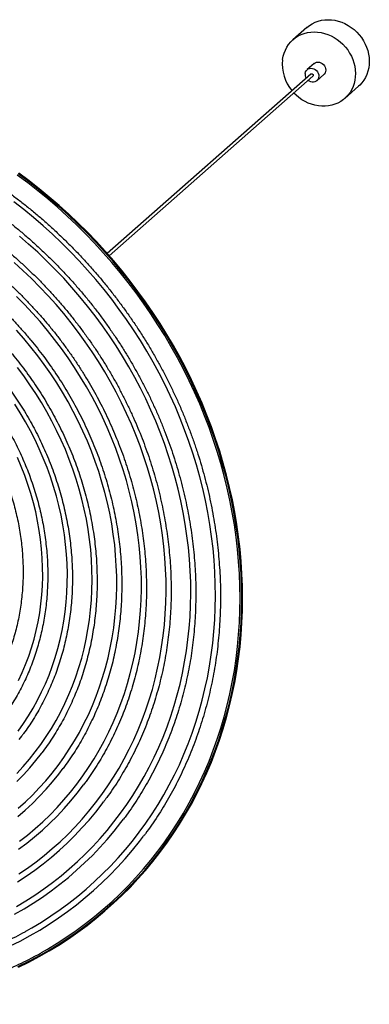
# Paper-space layout '_Dimétrica' of a CAD drawing. Header units: millimetres. Extents: x -680 to 387, y -840 to 169.
# Tile 51 of 51: x 29 to 387, y -838 to 169. Entities that reach past the tile are written whole.
import ezdxf

# ---------------------------------------------------------------- set-up
doc = ezdxf.new("R2010")
doc.units = ezdxf.units.MM

psp = doc.layouts.new('_Dimétrica')

# ---------------------------------------------------------------- linework, layer by layer
at = {"color": 7, "linetype": 'Continuous', "lineweight": 25}
for p, q in [((322.8, 160.5), (308.7, 148.1)), ((330.2, 123.7), (323.1, 117.5)), ((327.1, 113), (119, -70.5)), ((121, -72.8), (329.1, 110.7)), ((333, 106.2), (340.1, 112.4)), ((361.6, 88.1), (375.8, 100.5))]:
    psp.add_line(p, q, dxfattribs=at)
at = {"color": 7, "linetype": 'Continuous', "lineweight": 25, "flags": 128}
for points in [[(322.8, 160.5), (322.9, 160.6), (325.5, 162.6), (328.3, 164.4), (331.3, 165.9), (334.4, 167), (337.7, 167.9), (341.1, 168.4), (344.5, 168.5), (348, 168.4), (351.5, 167.9), (355, 167.1), (358.5, 165.9), (361.8, 164.5), (365.1, 162.7), (368.2, 160.7), (371.1, 158.4), (373.9, 155.9), (376.4, 153.1), (378.7, 150.2), (380.7, 147), (382.5, 143.7), (384, 140.3), (385.1, 136.9), (386, 133.3), (386.5, 129.8), (386.7, 126.2), (386.6, 122.7), (386.1, 119.2), (385.3, 115.9), (384.2, 112.7), (382.8, 109.6), (381.1, 106.7), (379.2, 104.1), (376.9, 101.6), (375.8, 100.5)], [(298.1, 127.7), (298.7, 131.1), (299.6, 134.3), (300.9, 137.5), (302.4, 140.5), (304.3, 143.2), (306.4, 145.8), (308.7, 148.1), (311.3, 150.2), (314.1, 151.9), (317.1, 153.4), (320.3, 154.6), (323.6, 155.4), (326.9, 155.9), (330.4, 156.1), (333.9, 155.9), (337.4, 155.4), (340.9, 154.6), (344.3, 153.5), (347.7, 152), (350.9, 150.3), (354, 148.2), (357, 145.9), (359.7, 143.4), (362.3, 140.6), (364.6, 137.7), (366.6, 134.5), (368.4, 131.3), (369.8, 127.9), (371, 124.4), (371.8, 120.9), (372.4, 117.3), (372.6, 113.7), (372.4, 110.2), (372, 106.8), (371.2, 103.4), (370.1, 100.2), (368.7, 97.1), (367, 94.3), (365, 91.6), (362.8, 89.2), (360.3, 87), (357.6, 85.1), (354.7, 83.4), (351.6, 82.1), (348.4, 81.1), (345.1, 80.5), (341.6, 80.1), (338.2, 80.1), (334.7, 80.4), (331.1, 81.1), (327.7, 82.1), (324.3, 83.4), (321, 85), (317.8, 86.8), (314.8, 89), (311.9, 91.4), (309.7, 93.6)], [(330.2, 123.7), (331.3, 124.5), (332.7, 125), (334.2, 125.2), (335.7, 125.1), (337.2, 124.6), (338.6, 123.8), (339.8, 122.8), (340.8, 121.5), (341.6, 120.1), (342, 118.6), (342.2, 117), (342, 115.5), (341.5, 114.2), (340.6, 113), (340.1, 112.4)], [(321.1, 113.6), (321.5, 115.1), (322.2, 116.4), (323.1, 117.4), (324.3, 118.3), (325.6, 118.8), (327.1, 119), (328.6, 118.8), (330.1, 118.3), (331.5, 117.6), (332.7, 116.5), (333.8, 115.3), (334.5, 113.8), (335, 112.3), (335.1, 110.8), (334.9, 109.3), (334.4, 107.9), (333.6, 106.7), (332.5, 105.8), (331.2, 105.1), (329.8, 104.8), (328.3, 104.7), (326.8, 105), (325.3, 105.7), (324.2, 106.4)], [(327.1, 113), (327.2, 113.1), (327.7, 113.2), (328.3, 113.2), (328.8, 113), (329.2, 112.6), (329.4, 112), (329.5, 111.5), (329.3, 111), (329.1, 110.7)], [(27.7, -799.2), (38.2, -794), (48.6, -788.5), (58.9, -782.7), (68.9, -776.7), (78.7, -770.3), (88.3, -763.6), (97.7, -756.6), (106.9, -749.4), (115.9, -741.9), (124.6, -734.2), (133.1, -726.1), (141.4, -717.9), (149.4, -709.3), (157.2, -700.6), (164.7, -691.6), (171.9, -682.3), (178.9, -672.9), (185.6, -663.2), (192, -653.3), (198.1, -643.2), (204, -632.9), (209.5, -622.4), (214.8, -611.8), (219.7, -601), (224.4, -590), (228.7, -578.8), (232.8, -567.5), (236.5, -556), (239.9, -544.5), (243, -532.7), (245.8, -520.9), (248.2, -509), (250.3, -496.9), (252.1, -484.8), (253.6, -472.6), (254.8, -460.3), (255.6, -447.9), (256.1, -435.5), (256.3, -423), (256.1, -410.5), (255.6, -397.9), (254.8, -385.4), (253.6, -372.8), (252.2, -360.2), (250.4, -347.6), (248.3, -335), (245.8, -322.5), (243, -309.9), (240, -297.4), (236.5, -285), (232.8, -272.6), (228.8, -260.3), (224.5, -248), (219.8, -235.8), (214.9, -223.8), (209.6, -211.8), (204.1, -199.9), (198.2, -188.1), (192.1, -176.5), (185.7, -165), (179, -153.6), (172, -142.4), (164.8, -131.4), (157.3, -120.5), (149.5, -109.7), (141.5, -99.2), (133.3, -88.8), (124.8, -78.6), (116, -68.7), (107.1, -58.9), (97.9, -49.4), (88.5, -40), (78.9, -30.9), (69, -22.1), (59, -13.5), (48.8, -5.1), (38.4, 3), (27.8, 10.9)], [(28.3, -799.8), (38.9, -794.6), (49.3, -789.1), (59.5, -783.3), (69.5, -777.2), (79.4, -770.8), (89, -764.1), (98.4, -757.1), (107.7, -749.9), (116.6, -742.4), (125.4, -734.6), (133.9, -726.6), (142.2, -718.3), (150.2, -709.7), (158, -701), (165.5, -691.9), (172.8, -682.7), (179.7, -673.2), (186.4, -663.5), (192.9, -653.6), (199, -643.5), (204.9, -633.2), (210.4, -622.7), (215.7, -612), (220.6, -601.2), (225.3, -590.2), (229.7, -579), (233.7, -567.7), (237.4, -556.2), (240.8, -544.6), (243.9, -532.9), (246.7, -521), (249.2, -509), (251.3, -497), (253.1, -484.8), (254.6, -472.6), (255.8, -460.3), (256.6, -447.9), (257.1, -435.4), (257.2, -422.9), (257.1, -410.4), (256.6, -397.8), (255.8, -385.2), (254.6, -372.6), (253.1, -360), (251.3, -347.4), (249.2, -334.8), (246.8, -322.2), (244, -309.7), (240.9, -297.1), (237.5, -284.7), (233.8, -272.3), (229.7, -259.9), (225.4, -247.6), (220.7, -235.5), (215.8, -223.4), (210.5, -211.4), (204.9, -199.5), (199.1, -187.7), (193, -176), (186.5, -164.5), (179.8, -153.1), (172.9, -141.9), (165.6, -130.8), (158.1, -119.9), (150.3, -109.1), (142.3, -98.6), (134, -88.2), (125.5, -78), (116.8, -68), (107.8, -58.2), (98.6, -48.7), (89.2, -39.3), (79.5, -30.2), (69.7, -21.3), (59.7, -12.7), (49.4, -4.3), (39, 3.8), (28.4, 11.7)], [(51.8, -784.9), (58, -781.3), (67.9, -775.3), (77.7, -768.9), (87.3, -762.3), (96.7, -755.3), (105.9, -748.1), (114.8, -740.7), (123.5, -732.9), (132, -724.9), (140.2, -716.7), (148.2, -708.2), (155.9, -699.4), (163.4, -690.5), (170.6, -681.3), (177.6, -671.8), (184.3, -662.2), (190.6, -652.3), (196.8, -642.3), (202.6, -632), (208.1, -621.6), (213.3, -611), (218.3, -600.2), (222.9, -589.2), (227.3, -578.1), (231.3, -566.8), (235, -555.4), (238.4, -543.9), (241.5, -532.2), (244.2, -520.4), (246.7, -508.5), (248.8, -496.5), (250.6, -484.4), (252.1, -472.2), (253.2, -459.9), (254, -447.6), (254.5, -435.2), (254.7, -422.8), (254.5, -410.3), (254, -397.8), (253.2, -385.3), (252.1, -372.7), (250.6, -360.2), (248.8, -347.6), (246.7, -335.1), (244.3, -322.6), (241.5, -310.1), (238.4, -297.7), (235, -285.2), (231.3, -272.9), (227.3, -260.6), (223, -248.4), (218.4, -236.3), (213.4, -224.2), (208.2, -212.3), (202.7, -200.5), (196.8, -188.7), (190.7, -177.1), (184.4, -165.7), (177.7, -154.3), (170.7, -143.2), (163.5, -132.1), (156.1, -121.3), (148.3, -110.6), (140.4, -100.1), (132.1, -89.7), (123.7, -79.6), (114.9, -69.7), (106, -59.9), (96.8, -50.4), (87.5, -41.1), (77.9, -32.1), (68.1, -23.2), (58.1, -14.6), (47.9, -6.3), (37.6, 1.8), (27, 9.7)], [(38.1, -761.8), (42, -759.6), (51.8, -753.7), (61.3, -747.5), (70.7, -741), (79.8, -734.3), (88.8, -727.3), (97.5, -720), (106, -712.4), (114.2, -704.6), (122.2, -696.6), (130, -688.2), (137.4, -679.7), (144.7, -670.9), (151.7, -661.9), (158.3, -652.6), (164.8, -643.2), (170.9, -633.5), (176.8, -623.6), (182.3, -613.5), (187.6, -603.3), (192.6, -592.9), (197.3, -582.3), (201.6, -571.5), (205.7, -560.6), (209.4, -549.5), (212.9, -538.3), (216, -527), (218.8, -515.5), (221.3, -504), (223.4, -492.3), (225.2, -480.5), (226.7, -468.7), (227.9, -456.7), (228.8, -444.7), (229.3, -432.7), (229.5, -420.5), (229.3, -408.4), (228.9, -396.2), (228.1, -384), (227, -371.8), (225.5, -359.5), (223.7, -347.3), (221.6, -335.1), (219.2, -322.9), (216.5, -310.7), (213.4, -298.6), (210, -286.5), (206.3, -274.5), (202.3, -262.5), (198, -250.7), (193.4, -238.9), (188.5, -227.2), (183.2, -215.6), (177.7, -204.1), (171.9, -192.7), (165.8, -181.5), (159.4, -170.4), (152.8, -159.4), (145.9, -148.6), (138.7, -138), (131.2, -127.5), (123.5, -117.2), (115.6, -107.1), (107.4, -97.1), (98.9, -87.4), (90.2, -77.9), (81.4, -68.6), (72.2, -59.5), (62.9, -50.6), (53.4, -42), (43.7, -33.6), (33.7, -25.5), (23.6, -17.6)], [(26.1, -737.7), (35.7, -732.1), (45, -726.1), (54.1, -719.8), (63, -713.3), (71.7, -706.5), (80.1, -699.4), (88.4, -692), (96.4, -684.4), (104.1, -676.5), (111.6, -668.4), (118.9, -660), (125.8, -651.4), (132.6, -642.6), (139, -633.5), (145.2, -624.3), (151, -614.8), (156.6, -605.1), (161.9, -595.3), (166.9, -585.2), (171.6, -575), (176, -564.6), (180.1, -554.1), (183.9, -543.4), (187.4, -532.5), (190.5, -521.6), (193.3, -510.5), (195.8, -499.2), (198, -487.9), (199.9, -476.5), (201.4, -465), (202.6, -453.4), (203.5, -441.7), (204, -430), (204.3, -418.2), (204.2, -406.4), (203.7, -394.6), (202.9, -382.7), (201.8, -370.8), (200.4, -358.9), (198.7, -347), (196.6, -335.1), (194.2, -323.3), (191.4, -311.4), (188.4, -299.7), (185, -287.9), (181.3, -276.3), (177.4, -264.7), (173.1, -253.1), (168.5, -241.7), (163.5, -230.4), (158.3, -219.1), (152.8, -208), (147.1, -197), (141, -186.2), (134.6, -175.4), (128, -164.9), (121.1, -154.5), (114, -144.2), (106.5, -134.1), (98.9, -124.3), (91, -114.6), (82.8, -105.1), (74.4, -95.8), (65.8, -86.7), (57, -77.8), (47.9, -69.2), (38.6, -60.8), (29.2, -52.6)], [(28.7, -704.6), (37.5, -698.6), (46.2, -692.2), (54.6, -685.6), (62.8, -678.7), (70.8, -671.6), (78.5, -664.2), (86, -656.5), (93.2, -648.6), (100.2, -640.4), (106.9, -632), (113.3, -623.4), (119.5, -614.6), (125.4, -605.5), (131, -596.3), (136.3, -586.8), (141.3, -577.2), (146.1, -567.4), (150.5, -557.4), (154.6, -547.2), (158.4, -536.9), (161.9, -526.5), (165.1, -515.9), (167.9, -505.2), (170.4, -494.3), (172.7, -483.4), (174.5, -472.3), (176.1, -461.2), (177.3, -449.9), (178.2, -438.6), (178.8, -427.3), (179, -415.9), (179, -404.4), (178.5, -392.9), (177.8, -381.4), (176.7, -369.9), (175.3, -358.3), (173.6, -346.8), (171.5, -335.3), (169.1, -323.8), (166.4, -312.3), (163.4, -300.9), (160.1, -289.5), (156.4, -278.2), (152.4, -267), (148.2, -255.9), (143.6, -244.8), (138.7, -233.9), (133.5, -223), (128.1, -212.3), (122.3, -201.7), (116.3, -191.2), (110, -180.9), (103.4, -170.8), (96.5, -160.8), (89.4, -151), (82, -141.3), (74.4, -131.9), (66.6, -122.6), (58.5, -113.6), (50.1, -104.7), (41.6, -96.1), (32.8, -87.7), (23.9, -79.5)], [(29.3, -671.2), (37.5, -664.8), (45.4, -658.1), (53.1, -651.2), (60.5, -644), (67.8, -636.6), (74.7, -628.9), (81.4, -620.9), (87.8, -612.8), (94, -604.4), (99.9, -595.8), (105.5, -587), (110.8, -578), (115.8, -568.8), (120.6, -559.4), (125, -549.8), (129.1, -540.1), (132.9, -530.2), (136.4, -520.1), (139.6, -509.9), (142.5, -499.6), (145.1, -489.2), (147.3, -478.6), (149.2, -467.9), (150.8, -457.2), (152, -446.4), (153, -435.4), (153.6, -424.5), (153.8, -413.4), (153.8, -402.4), (153.4, -391.3), (152.6, -380.1), (151.6, -369), (150.2, -357.8), (148.5, -346.7), (146.5, -335.5), (144.1, -324.4), (141.4, -313.4), (138.5, -302.3), (135.1, -291.4), (131.5, -280.5), (127.6, -269.6), (123.3, -258.9), (118.8, -248.2), (114, -237.7), (108.8, -227.3), (103.4, -217), (97.7, -206.8), (91.7, -196.7), (85.4, -186.9), (78.9, -177.1), (72.1, -167.6), (65.1, -158.2), (57.8, -149), (50.2, -140), (42.4, -131.3), (34.4, -122.7), (26.2, -114.3)], [(28, -637.5), (35.4, -630.8), (42.6, -623.9), (49.5, -616.7), (56.1, -609.3), (62.5, -601.6), (68.6, -593.7), (74.5, -585.5), (80.1, -577.2), (85.4, -568.6), (90.4, -559.9), (95.1, -550.9), (99.6, -541.8), (103.7, -532.5), (107.5, -523), (111, -513.4), (114.2, -503.7), (117.1, -493.8), (119.7, -483.8), (121.9, -473.6), (123.9, -463.4), (125.5, -453), (126.7, -442.6), (127.7, -432.1), (128.3, -421.6), (128.6, -410.9), (128.6, -400.3), (128.2, -389.6), (127.5, -378.9), (126.5, -368.1), (125.1, -357.4), (123.5, -346.6), (121.5, -335.9), (119.1, -325.2), (116.5, -314.6), (113.5, -304), (110.3, -293.4), (106.7, -282.9), (102.8, -272.5), (98.6, -262.2), (94.1, -252), (89.3, -241.9), (84.2, -231.9), (78.9, -222), (73.2, -212.3), (67.3, -202.7), (61.1, -193.3), (54.6, -184), (47.9, -175), (40.9, -166.1), (33.7, -157.3), (26.3, -148.8)], [(26.5, -601.8), (33.1, -594.7), (39.4, -587.4), (45.4, -579.9), (51.2, -572.1), (56.6, -564.2), (61.9, -556), (66.8, -547.6), (71.4, -539), (75.7, -530.3), (79.8, -521.3), (83.5, -512.2), (86.9, -503), (90, -493.6), (92.8, -484.1), (95.3, -474.4), (97.4, -464.6), (99.2, -454.7), (100.7, -444.8), (101.9, -434.7), (102.7, -424.6), (103.2, -414.4), (103.4, -404.1), (103.3, -393.8), (102.8, -383.5), (102, -373.1), (100.8, -362.8), (99.4, -352.4), (97.6, -342.1), (95.5, -331.8), (93, -321.5), (90.3, -311.2), (87.2, -301), (83.8, -290.9), (80.1, -280.9), (76.1, -270.9), (71.8, -261.1), (67.2, -251.3), (62.3, -241.7), (57.1, -232.2), (51.7, -222.8), (45.9, -213.6), (39.9, -204.5), (33.6, -195.6), (27.1, -186.9)], [(27.9, -558.5), (33.3, -550.9), (38.4, -543.1), (43.2, -535.2), (47.7, -527), (51.9, -518.6), (55.9, -510.1), (59.5, -501.4), (62.8, -492.5), (65.8, -483.5), (68.5, -474.3), (70.8, -465.1), (72.8, -455.7), (74.6, -446.2), (75.9, -436.6), (77, -426.9), (77.7, -417.2), (78.1, -407.4), (78.2, -397.5), (77.9, -387.6), (77.3, -377.7), (76.4, -367.8), (75.2, -357.9), (73.6, -347.9), (71.7, -338), (69.4, -328.1), (66.9, -318.3), (64, -308.5), (60.9, -298.8), (57.4, -289.1), (53.6, -279.6), (49.5, -270.1), (45.1, -260.7), (40.4, -251.5), (35.4, -242.4), (30.1, -233.4), (24.6, -224.5)], [(28.2, -506.8), (32, -498.7), (35.5, -490.4), (38.7, -482), (41.6, -473.4), (44.1, -464.6), (46.3, -455.8), (48.3, -446.8), (49.9, -437.8), (51.1, -428.6), (52.1, -419.4), (52.7, -410), (53, -400.7), (52.9, -391.3), (52.5, -381.8), (51.8, -372.4), (50.8, -362.9), (49.4, -353.4), (47.8, -343.9), (45.8, -334.5), (43.4, -325.1), (40.8, -315.7), (37.8, -306.4), (34.6, -297.2), (31, -288.1), (27.1, -279)], [(28.9, -567.1), (31.5, -563.7)], [(26.6, -610.2), (33.4, -603.3), (39.9, -596.1), (46.1, -588.6), (51.6, -581.6)], [(27.5, -645.9), (35.1, -639.3), (42.4, -632.4), (49.5, -625.3), (56.4, -618), (63, -610.4), (69.3, -602.6), (73.9, -596.5)], [(28.3, -679.4), (36.6, -673.1), (44.7, -666.6), (52.6, -659.8), (60.2, -652.7), (67.6, -645.4), (74.8, -637.8), (81.7, -630), (88.3, -621.9), (94.7, -613.6), (94.8, -613.4)], [(27.2, -712.7), (36.2, -706.8), (45, -700.6), (53.6, -694.1), (61.9, -687.3), (70.1, -680.3), (78, -673), (85.7, -665.4), (93.1, -657.6), (100.3, -649.6), (107.2, -641.3), (113.8, -632.8), (115.2, -631)], [(24.2, -745.7), (33.9, -740.1), (43.3, -734.3), (52.6, -728.2), (61.7, -721.7), (70.5, -715), (79.2, -708.1), (87.6, -700.8), (95.7, -693.3), (103.7, -685.6), (111.4, -677.6), (118.8, -669.3), (126, -660.8), (132.9, -652.1), (135.6, -648.5)], [(19.6, -778.2), (29.9, -773.1), (40, -767.6), (49.9, -761.9), (59.6, -755.8), (69.1, -749.5), (78.4, -742.9), (87.5, -736), (96.4, -728.8), (105, -721.4), (113.4, -713.7), (121.6, -705.8), (129.5, -697.6), (137.2, -689.1), (144.6, -680.4), (151.8, -671.5), (156, -666)]]:
    psp.add_lwpolyline(points, dxfattribs=at)
at = {"color": 7, "linetype": 'Continuous', "lineweight": 25}
for centre, radius, start, end in [((339.7, 123), 41.9, 173.5936, 220.2468), ((328.8, 112.7), 7.74, 173.3859, 211.6978)]:
    psp.add_arc(centre, radius, start, end, dxfattribs=at)
for points, knots in [([(-466.3, 37.7), (-463.2, 39.4), (-457, 42.9), (-447.4, 47.9), (-437.6, 52.6), (-427.6, 57.1), (-417.5, 61.3), (-407.3, 65.2), (-396.9, 68.8), (-386.5, 72.1), (-375.9, 75.1), (-365.1, 77.9), (-354.3, 80.3), (-343.4, 82.5), (-332.4, 84.4), (-321.4, 85.9), (-310.2, 87.2), (-299, 88.2), (-287.7, 88.8), (-276.4, 89.2), (-265.1, 89.3), (-253.7, 89.1), (-242.2, 88.6), (-230.8, 87.7), (-219.3, 86.6), (-207.9, 85.2), (-196.4, 83.5), (-185, 81.5), (-173.5, 79.2), (-162.1, 76.6), (-150.8, 73.7), (-139.4, 70.5), (-128.1, 67.1), (-116.9, 63.3), (-105.7, 59.3), (-94.6, 55), (-83.6, 50.4), (-72.7, 45.6), (-61.8, 40.4), (-51.1, 35), (-40.4, 29.4), (-29.9, 23.5), (-19.5, 17.3), (-9.2, 10.9), (0.9, 4.2), (11, -2.7), (20.8, -9.9), (30.5, -17.3), (40.1, -24.9), (49.5, -32.7), (58.7, -40.8), (67.7, -49.1), (76.6, -57.6), (85.2, -66.2), (93.7, -75.1), (101.9, -84.2), (110, -93.4), (117.8, -102.9), (125.5, -112.5), (132.9, -122.3), (140, -132.2), (147, -142.3), (153.7, -152.5), (160.2, -162.9), (166.4, -173.4), (172.3, -184), (178.1, -194.8), (183.5, -205.6), (188.7, -216.6), (193.7, -227.6), (198.3, -238.8), (202.7, -250), (206.8, -261.3), (210.7, -272.7), (214.3, -284.1), (217.6, -295.6), (220.6, -307.2), (223.3, -318.7), (225.7, -330.3), (227.8, -342), (229.7, -353.6), (231.3, -365.2), (232.5, -376.9), (233.5, -388.5), (234.2, -400.1), (234.6, -411.7), (234.7, -423.3), (234.5, -434.8), (234, -446.3), (233.2, -457.7), (232.1, -469.1), (230.8, -480.3), (229.1, -491.6), (227.1, -502.7), (224.9, -513.7), (222.4, -524.7), (219.5, -535.5), (216.4, -546.2), (213, -556.8), (209.4, -567.3), (205.4, -577.6), (201.2, -587.8), (196.7, -597.9), (192, -607.8), (186.9, -617.5), (181.6, -627.1), (176.1, -636.5), (170.3, -645.7), (164.2, -654.7), (159.4, -661.5), (156.6, -665.2), (155.9, -666.1)], [0, 0, 0, 0, 0.009048, 0.018307, 0.027566, 0.036823, 0.04608, 0.055336, 0.064591, 0.073844, 0.083097, 0.092348, 0.101598, 0.110847, 0.120095, 0.129342, 0.138587, 0.147831, 0.157074, 0.166316, 0.175557, 0.184797, 0.194036, 0.203273, 0.21251, 0.221746, 0.230981, 0.240215, 0.249448, 0.258681, 0.267913, 0.277144, 0.286375, 0.295605, 0.304834, 0.314063, 0.323291, 0.332519, 0.341747, 0.350974, 0.360201, 0.369428, 0.378654, 0.38788, 0.397106, 0.406332, 0.415557, 0.424782, 0.434007, 0.443232, 0.452457, 0.461682, 0.470906, 0.480131, 0.489355, 0.49858, 0.507804, 0.517028, 0.526253, 0.535477, 0.544701, 0.553925, 0.56315, 0.572374, 0.581599, 0.590823, 0.600048, 0.609273, 0.618498, 0.627723, 0.636948, 0.646174, 0.655399, 0.664625, 0.673852, 0.683078, 0.692305, 0.701533, 0.71076, 0.719989, 0.729217, 0.738447, 0.747676, 0.756907, 0.766138, 0.77537, 0.784602, 0.793836, 0.80307, 0.812305, 0.821541, 0.830778, 0.840017, 0.849256, 0.858496, 0.867737, 0.87698, 0.886224, 0.895469, 0.904715, 0.913962, 0.923211, 0.932461, 0.941712, 0.950964, 0.960218, 0.969472, 0.978728, 0.987984, 0.997242, 1, 1, 1, 1]), ([(-449, 16.6), (-448, 17.2), (-444.1, 19.5), (-436.9, 23.2), (-427.4, 27.9), (-417.8, 32.3), (-408, 36.4), (-398.1, 40.3), (-388, 43.8), (-377.9, 47.1), (-367.6, 50.1), (-357.2, 52.7), (-346.7, 55.1), (-336.1, 57.2), (-325.4, 59.1), (-314.7, 60.6), (-303.8, 61.8), (-292.9, 62.7), (-282, 63.3), (-271, 63.7), (-260, 63.7), (-248.9, 63.4), (-237.8, 62.8), (-226.7, 61.9), (-215.5, 60.8), (-204.4, 59.3), (-193.3, 57.5), (-182.2, 55.5), (-171.1, 53.1), (-160, 50.5), (-149, 47.5), (-138, 44.3), (-127, 40.8), (-116.2, 37), (-105.4, 32.9), (-94.6, 28.6), (-84, 24), (-73.4, 19.1), (-62.9, 13.9), (-52.6, 8.5), (-42.3, 2.8), (-32.2, -3.2), (-22.2, -9.4), (-12.3, -15.8), (-2.6, -22.5), (7, -29.4), (16.5, -36.6), (25.8, -44), (34.9, -51.6), (43.8, -59.5), (52.6, -67.5), (61.2, -75.8), (69.5, -84.2), (77.7, -92.9), (85.7, -101.7), (93.5, -110.8), (101.1, -120), (108.4, -129.3), (115.5, -138.9), (122.4, -148.6), (129.1, -158.4), (135.5, -168.4), (141.7, -178.5), (147.6, -188.8), (153.3, -199.2), (158.8, -209.7), (163.9, -220.3), (168.8, -231), (173.5, -241.8), (177.8, -252.6), (181.9, -263.6), (185.8, -274.6), (189.3, -285.7), (192.6, -296.9), (195.5, -308.1), (198.2, -319.3), (200.7, -330.6), (202.8, -341.8), (204.6, -353.1), (206.2, -364.4), (207.4, -375.8), (208.4, -387.1), (209, -398.3), (209.4, -409.6), (209.5, -420.8), (209.2, -432), (208.7, -443.1), (207.9, -454.2), (206.8, -465.2), (205.4, -476.2), (203.8, -487.1), (201.8, -497.9), (199.5, -508.5), (197, -519.1), (194.1, -529.6), (191, -540), (187.6, -550.2), (183.9, -560.3), (180, -570.3), (175.7, -580.1), (171.2, -589.8), (166.5, -599.3), (161.4, -608.7), (156.1, -617.9), (150.6, -626.9), (144.8, -635.7), (139.7, -642.9), (136.6, -647.2), (135.5, -648.6)], [0, 0, 0, 0, 0.002955, 0.012522, 0.022088, 0.031654, 0.041218, 0.050782, 0.060344, 0.069905, 0.079464, 0.089023, 0.09858, 0.108135, 0.11769, 0.127242, 0.136794, 0.146344, 0.155893, 0.165441, 0.174988, 0.184533, 0.194077, 0.20362, 0.213162, 0.222703, 0.232243, 0.241782, 0.25132, 0.260857, 0.270393, 0.279929, 0.289464, 0.298999, 0.308533, 0.318066, 0.327599, 0.337131, 0.346663, 0.356194, 0.365726, 0.375256, 0.384787, 0.394317, 0.403847, 0.413377, 0.422906, 0.432436, 0.441965, 0.451494, 0.461023, 0.470552, 0.48008, 0.489609, 0.499138, 0.508666, 0.518195, 0.527723, 0.537252, 0.546781, 0.556309, 0.565838, 0.575366, 0.584895, 0.594424, 0.603953, 0.613482, 0.623011, 0.632541, 0.642071, 0.651601, 0.661131, 0.670662, 0.680192, 0.689724, 0.699255, 0.708788, 0.71832, 0.727854, 0.737388, 0.746922, 0.756457, 0.765993, 0.77553, 0.785068, 0.794606, 0.804146, 0.813686, 0.823228, 0.832771, 0.842314, 0.85186, 0.861406, 0.870953, 0.880502, 0.890053, 0.899604, 0.909157, 0.918712, 0.928268, 0.937825, 0.947384, 0.956943, 0.966505, 0.976067, 0.98563, 0.995195, 1, 1, 1, 1]), ([(-437.3, -7.6), (-436.4, -7.1), (-432.6, -4.8), (-425.7, -1.1), (-416.5, 3.5), (-407.2, 7.8), (-397.8, 11.8), (-388.2, 15.6), (-378.5, 19.1), (-368.6, 22.3), (-358.6, 25.2), (-348.6, 27.8), (-338.4, 30.1), (-328.1, 32.1), (-317.8, 33.9), (-307.3, 35.3), (-296.8, 36.4), (-286.3, 37.3), (-275.6, 37.8), (-265, 38.1), (-254.3, 38), (-243.5, 37.7), (-232.7, 37), (-222, 36.1), (-211.2, 34.8), (-200.4, 33.3), (-189.6, 31.4), (-178.8, 29.3), (-168.1, 26.9), (-157.4, 24.1), (-146.7, 21.1), (-136.1, 17.8), (-125.5, 14.3), (-115, 10.4), (-104.6, 6.3), (-94.2, 1.9), (-84, -2.8), (-73.8, -7.8), (-63.7, -13), (-53.8, -18.5), (-43.9, -24.2), (-34.2, -30.2), (-24.6, -36.4), (-15.2, -42.9), (-5.9, -49.6), (3.3, -56.6), (12.3, -63.8), (21.1, -71.2), (29.7, -78.8), (38.2, -86.7), (46.5, -94.7), (54.6, -102.9), (62.4, -111.4), (70.1, -120), (77.6, -128.8), (84.9, -137.8), (91.9, -147), (98.7, -156.3), (105.3, -165.7), (111.7, -175.3), (117.8, -185.1), (123.7, -195), (129.3, -205), (134.6, -215.1), (139.7, -225.4), (144.6, -235.7), (149.2, -246.2), (153.5, -256.7), (157.5, -267.3), (161.3, -278), (164.8, -288.7), (168, -299.5), (170.9, -310.4), (173.5, -321.2), (175.9, -332.2), (177.9, -343.1), (179.7, -354.1), (181.2, -365), (182.4, -376), (183.3, -386.9), (183.9, -397.9), (184.2, -408.8), (184.2, -419.7), (184, -430.5), (183.4, -441.3), (182.5, -452), (181.4, -462.7), (179.9, -473.3), (178.2, -483.8), (176.2, -494.2), (173.8, -504.5), (171.2, -514.7), (168.3, -524.8), (165.2, -534.8), (161.7, -544.7), (158, -554.4), (154, -564), (149.7, -573.4), (145.2, -582.7), (140.4, -591.8), (135.3, -600.7), (130, -609.5), (124.4, -618.1), (119.4, -625.3), (116.2, -629.5), (115.1, -631.1)], [0, 0, 0, 0, 0.0029495, 0.0127961, 0.0226418, 0.0324864, 0.0423299, 0.0521721, 0.062013, 0.0718526, 0.0816907, 0.0915274, 0.1013626, 0.1111962, 0.1210283, 0.1308589, 0.140688, 0.1505156, 0.1603417, 0.1701664, 0.1799897, 0.1898116, 0.1996322, 0.2094516, 0.2192698, 0.2290868, 0.2389028, 0.2487177, 0.2585317, 0.2683448, 0.278157, 0.2879684, 0.2977791, 0.3075891, 0.3173984, 0.3272072, 0.3370154, 0.3468231, 0.3566304, 0.3664372, 0.3762437, 0.3860498, 0.3958556, 0.4056611, 0.4154664, 0.4252715, 0.4350763, 0.4448809, 0.4546854, 0.4644898, 0.4742941, 0.4840982, 0.4939023, 0.5037063, 0.5135102, 0.5233142, 0.5331181, 0.542922, 0.5527259, 0.5625299, 0.572334, 0.5821381, 0.5919423, 0.6017467, 0.6115512, 0.6213559, 0.6311608, 0.6409659, 0.6507713, 0.660577, 0.6703831, 0.6801895, 0.6899964, 0.6998038, 0.7096116, 0.7194201, 0.7292292, 0.7390389, 0.7488494, 0.7586607, 0.7684728, 0.7782858, 0.7880998, 0.7979149, 0.8077311, 0.8175484, 0.8273669, 0.8371868, 0.8470079, 0.8568305, 0.8666544, 0.8764799, 0.8863069, 0.8961354, 0.9059654, 0.915797, 0.9256302, 0.935465, 0.9453013, 0.9551391, 0.9649784, 0.974819, 0.9846611, 0.9945044, 1, 1, 1, 1]), ([(-422.3, -29.9), (-419.5, -28.3), (-413.8, -25.1), (-405, -20.7), (-396, -16.5), (-386.9, -12.5), (-377.6, -8.8), (-368.2, -5.5), (-358.7, -2.4), (-349.1, 0.4), (-339.3, 3), (-329.5, 5.2), (-319.5, 7.1), (-309.5, 8.8), (-299.4, 10.1), (-289.2, 11.1), (-279, 11.9), (-268.7, 12.3), (-258.4, 12.5), (-248, 12.3), (-237.6, 11.9), (-227.1, 11.1), (-216.7, 10.1), (-206.3, 8.7), (-195.8, 7.1), (-185.4, 5.2), (-175, 2.9), (-164.6, 0.4), (-154.3, -2.4), (-144, -5.5), (-133.8, -8.9), (-123.6, -12.5), (-113.5, -16.5), (-103.4, -20.7), (-93.5, -25.2), (-83.6, -30), (-73.9, -35), (-64.2, -40.3), (-54.7, -45.8), (-45.3, -51.6), (-36.1, -57.7), (-26.9, -64), (-17.9, -70.5), (-9.1, -77.2), (-0.4, -84.2), (8.1, -91.4), (16.4, -98.9), (24.5, -106.5), (32.5, -114.4), (40.2, -122.4), (47.8, -130.6), (55.2, -139.1), (62.3, -147.6), (69.2, -156.4), (75.9, -165.4), (82.4, -174.4), (88.7, -183.7), (94.7, -193.1), (100.4, -202.6), (105.9, -212.2), (111.2, -222), (116.2, -231.9), (120.9, -241.9), (125.4, -252), (129.6, -262.1), (133.6, -272.4), (137.2, -282.7), (140.6, -293.1), (143.7, -303.6), (146.6, -314), (149.1, -324.6), (151.4, -335.1), (153.3, -345.7), (155, -356.3), (156.4, -366.9), (157.5, -377.5), (158.3, -388.1), (158.8, -398.7), (159, -409.3), (159, -419.8), (158.6, -430.2), (157.9, -440.6), (157, -451), (155.7, -461.3), (154.2, -471.5), (152.3, -481.6), (150.2, -491.6), (147.8, -501.6), (145.1, -511.4), (142.1, -521.1), (138.9, -530.6), (135.3, -540.1), (131.5, -549.4), (127.4, -558.5), (123.1, -567.5), (118.5, -576.4), (113.6, -585.1), (108.4, -593.6), (103, -601.9), (98.5, -608.5), (95.6, -612.3), (94.7, -613.5)], [0, 0, 0, 0, 0.010028, 0.020219, 0.030408, 0.040597, 0.050784, 0.060969, 0.071153, 0.081335, 0.091516, 0.101694, 0.111872, 0.122047, 0.132221, 0.142392, 0.152563, 0.162731, 0.172898, 0.183063, 0.193227, 0.203389, 0.21355, 0.22371, 0.233868, 0.244025, 0.254181, 0.264336, 0.27449, 0.284643, 0.294795, 0.304946, 0.315096, 0.325246, 0.335395, 0.345544, 0.355692, 0.36584, 0.375987, 0.386134, 0.39628, 0.406426, 0.416572, 0.426717, 0.436863, 0.447008, 0.457153, 0.467298, 0.477442, 0.487587, 0.497731, 0.507876, 0.51802, 0.528164, 0.538309, 0.548453, 0.558597, 0.568742, 0.578886, 0.589031, 0.599176, 0.60932, 0.619466, 0.629611, 0.639756, 0.649902, 0.660049, 0.670195, 0.680342, 0.69049, 0.700638, 0.710787, 0.720936, 0.731086, 0.741237, 0.751388, 0.761541, 0.771695, 0.781849, 0.792005, 0.802162, 0.81232, 0.82248, 0.832641, 0.842804, 0.852968, 0.863134, 0.873301, 0.88347, 0.893641, 0.903813, 0.913988, 0.924164, 0.934342, 0.944522, 0.954703, 0.964887, 0.975071, 0.985258, 0.995446, 1, 1, 1, 1]), ([(-406.6, -51.8), (-404.8, -50.9), (-400.3, -48.3), (-392.8, -44.5), (-384.2, -40.4), (-375.4, -36.6), (-366.5, -33), (-357.4, -29.8), (-348.2, -26.8), (-338.9, -24.1), (-329.5, -21.7), (-319.9, -19.6), (-310.3, -17.8), (-300.6, -16.3), (-290.8, -15.1), (-281, -14.1), (-271.1, -13.5), (-261.2, -13.2), (-251.2, -13.2), (-241.1, -13.4), (-231.1, -14), (-221, -14.9), (-210.9, -16), (-200.9, -17.5), (-190.8, -19.3), (-180.7, -21.3), (-170.7, -23.7), (-160.7, -26.3), (-150.8, -29.2), (-140.9, -32.4), (-131, -35.9), (-121.3, -39.7), (-111.6, -43.7), (-102, -48.1), (-92.5, -52.7), (-83.1, -57.5), (-73.8, -62.6), (-64.6, -68), (-55.5, -73.6), (-46.6, -79.5), (-37.8, -85.6), (-29.2, -92), (-20.7, -98.5), (-12.4, -105.4), (-4.2, -112.4), (3.8, -119.6), (11.6, -127.1), (19.2, -134.7), (26.6, -142.6), (33.8, -150.6), (40.8, -158.9), (47.5, -167.3), (54.1, -175.8), (60.4, -184.5), (66.5, -193.4), (72.4, -202.4), (78, -211.6), (83.4, -220.9), (88.5, -230.3), (93.4, -239.8), (98, -249.5), (102.3, -259.2), (106.4, -269), (110.2, -278.9), (113.7, -288.9), (117, -298.9), (119.9, -309), (122.6, -319.1), (125, -329.3), (127.1, -339.5), (129, -349.7), (130.5, -360), (131.8, -370.2), (132.7, -380.4), (133.4, -390.7), (133.7, -400.8), (133.8, -411), (133.6, -421.1), (133.1, -431.2), (132.3, -441.2), (131.2, -451.2), (129.8, -461.1), (128.1, -470.8), (126.2, -480.6), (123.9, -490.2), (121.4, -499.7), (118.5, -509), (115.4, -518.3), (112, -527.4), (108.4, -536.4), (104.4, -545.2), (100.2, -553.9), (95.8, -562.5), (91, -570.8), (86, -579), (80.8, -587), (76.7, -592.9), (74.3, -596), (73.8, -596.7)], [0, 0, 0, 0, 0.006667, 0.017242, 0.027816, 0.038388, 0.048958, 0.059527, 0.070094, 0.080659, 0.091223, 0.101784, 0.112343, 0.1229, 0.133455, 0.144009, 0.15456, 0.165109, 0.175657, 0.186202, 0.196746, 0.207288, 0.217829, 0.228368, 0.238906, 0.249442, 0.259978, 0.270512, 0.281044, 0.291576, 0.302107, 0.312637, 0.323166, 0.333695, 0.344223, 0.35475, 0.365276, 0.375803, 0.386328, 0.396853, 0.407378, 0.417903, 0.428427, 0.438951, 0.449475, 0.459999, 0.470522, 0.481045, 0.491569, 0.502092, 0.512615, 0.523138, 0.533661, 0.544183, 0.554706, 0.56523, 0.575753, 0.586276, 0.596799, 0.607323, 0.617847, 0.628371, 0.638895, 0.64942, 0.659945, 0.67047, 0.680996, 0.691523, 0.70205, 0.712578, 0.723107, 0.733636, 0.744167, 0.754698, 0.765231, 0.775764, 0.786299, 0.796836, 0.807374, 0.817913, 0.828454, 0.838996, 0.849541, 0.860087, 0.870635, 0.881185, 0.891737, 0.902291, 0.912847, 0.923406, 0.933966, 0.944529, 0.955093, 0.965659, 0.976228, 0.986798, 0.997369, 1, 1, 1, 1]), ([(-392.1, -74.5), (-390.8, -73.8), (-386.8, -71.5), (-380, -68), (-371.7, -64), (-363.2, -60.4), (-354.6, -57), (-345.9, -53.9), (-337, -51), (-328, -48.5), (-318.9, -46.2), (-309.8, -44.3), (-300.5, -42.6), (-291.1, -41.2), (-281.7, -40.2), (-272.2, -39.4), (-262.6, -38.9), (-253, -38.7), (-243.4, -38.9), (-233.7, -39.3), (-224, -40), (-214.3, -41), (-204.6, -42.3), (-194.9, -44), (-185.3, -45.9), (-175.6, -48.1), (-166, -50.5), (-156.4, -53.3), (-146.9, -56.4), (-137.4, -59.7), (-128, -63.3), (-118.7, -67.2), (-109.4, -71.4), (-100.3, -75.9), (-91.2, -80.6), (-82.3, -85.5), (-73.5, -90.8), (-64.8, -96.2), (-56.2, -101.9), (-47.8, -107.9), (-39.5, -114.1), (-31.4, -120.5), (-23.5, -127.2), (-15.7, -134), (-8.1, -141.1), (-0.7, -148.4), (6.5, -155.9), (13.5, -163.6), (20.3, -171.4), (26.9, -179.5), (33.2, -187.7), (39.4, -196), (45.3, -204.5), (51, -213.2), (56.4, -222), (61.6, -231), (66.5, -240), (71.2, -249.2), (75.6, -258.5), (79.8, -267.8), (83.7, -277.3), (87.3, -286.8), (90.6, -296.4), (93.7, -306.1), (96.5, -315.8), (99, -325.6), (101.2, -335.4), (103.1, -345.2), (104.8, -355.1), (106.1, -364.9), (107.2, -374.8), (108, -384.6), (108.4, -394.5), (108.6, -404.3), (108.5, -414), (108.1, -423.7), (107.4, -433.4), (106.4, -443), (105.1, -452.5), (103.5, -461.9), (101.7, -471.3), (99.5, -480.5), (97.1, -489.7), (94.4, -498.7), (91.4, -507.6), (88.1, -516.4), (84.5, -525), (80.7, -533.5), (76.6, -541.8), (72.2, -550), (67.6, -558), (62.7, -565.8), (57.6, -573.4), (53.8, -578.7), (51.7, -581.4), (51.5, -581.7)], [0, 0, 0, 0, 0.00544, 0.016396, 0.027349, 0.038301, 0.049251, 0.060199, 0.071145, 0.082088, 0.09303, 0.103969, 0.114906, 0.12584, 0.136772, 0.147702, 0.158629, 0.169555, 0.180478, 0.191399, 0.202318, 0.213235, 0.224151, 0.235065, 0.245977, 0.256887, 0.267797, 0.278705, 0.289611, 0.300517, 0.311422, 0.322326, 0.333228, 0.344131, 0.355032, 0.365933, 0.376833, 0.387733, 0.398632, 0.40953, 0.420429, 0.431327, 0.442225, 0.453122, 0.46402, 0.474917, 0.485814, 0.496711, 0.507607, 0.518504, 0.529401, 0.540297, 0.551194, 0.562091, 0.572988, 0.583885, 0.594782, 0.605679, 0.616577, 0.627475, 0.638373, 0.649272, 0.660171, 0.67107, 0.681971, 0.692872, 0.703773, 0.714676, 0.725579, 0.736484, 0.747389, 0.758296, 0.769204, 0.780113, 0.791024, 0.801937, 0.812851, 0.823768, 0.834686, 0.845606, 0.856528, 0.867453, 0.87838, 0.889309, 0.90024, 0.911174, 0.922111, 0.93305, 0.943991, 0.954934, 0.96588, 0.976828, 0.987778, 0.99873, 1, 1, 1, 1]), ([(-377.9, -97.3), (-376.8, -96.6), (-373, -94.5), (-366.6, -91.2), (-358.6, -87.4), (-350.4, -83.9), (-342.1, -80.7), (-333.7, -77.7), (-325.2, -75.1), (-316.6, -72.7), (-307.8, -70.6), (-299, -68.9), (-290, -67.4), (-281, -66.2), (-271.9, -65.3), (-262.8, -64.7), (-253.6, -64.4), (-244.4, -64.4), (-235.1, -64.7), (-225.8, -65.3), (-216.5, -66.2), (-207.2, -67.4), (-197.9, -68.9), (-188.6, -70.7), (-179.3, -72.7), (-170.1, -75.1), (-160.9, -77.8), (-151.7, -80.7), (-142.6, -83.9), (-133.6, -87.4), (-124.7, -91.2), (-115.8, -95.3), (-107.1, -99.6), (-98.4, -104.2), (-89.9, -109), (-81.5, -114.1), (-73.2, -119.4), (-65, -125), (-57, -130.9), (-49.1, -136.9), (-41.5, -143.2), (-33.9, -149.7), (-26.6, -156.4), (-19.4, -163.4), (-12.4, -170.5), (-5.7, -177.8), (0.9, -185.3), (7.2, -193), (13.4, -200.9), (19.3, -208.9), (25, -217.1), (30.4, -225.4), (35.6, -233.8), (40.6, -242.4), (45.3, -251.1), (49.7, -259.9), (53.9, -268.9), (57.9, -277.9), (61.5, -287), (64.9, -296.2), (68, -305.4), (70.8, -314.7), (73.4, -324.1), (75.6, -333.5), (77.6, -342.9), (79.3, -352.3), (80.7, -361.8), (81.8, -371.2), (82.6, -380.7), (83.2, -390.1), (83.4, -399.5), (83.3, -408.9), (83, -418.2), (82.3, -427.5), (81.4, -436.7), (80.1, -445.8), (78.6, -454.9), (76.8, -463.9), (74.7, -472.7), (72.3, -481.5), (69.6, -490.1), (66.7, -498.6), (63.5, -507), (60, -515.2), (56.2, -523.3), (52.2, -531.2), (47.9, -539), (43.3, -546.6), (38.5, -554), (34.5, -559.7), (32, -562.9), (31.4, -563.8)], [0, 0, 0, 0, 0.005305, 0.016735, 0.028163, 0.039589, 0.051013, 0.062434, 0.073853, 0.08527, 0.096683, 0.108094, 0.119502, 0.130907, 0.14231, 0.15371, 0.165107, 0.176502, 0.187894, 0.199283, 0.210671, 0.222056, 0.23344, 0.244821, 0.256201, 0.267579, 0.278955, 0.29033, 0.301704, 0.313077, 0.324448, 0.335818, 0.347188, 0.358557, 0.369925, 0.381292, 0.392659, 0.404025, 0.415391, 0.426756, 0.438121, 0.449485, 0.46085, 0.472214, 0.483578, 0.494942, 0.506305, 0.517669, 0.529032, 0.540396, 0.551759, 0.563123, 0.574487, 0.585851, 0.597215, 0.608579, 0.619943, 0.631308, 0.642674, 0.65404, 0.665406, 0.676773, 0.688141, 0.69951, 0.710879, 0.72225, 0.733622, 0.744995, 0.756369, 0.767745, 0.779122, 0.790502, 0.801883, 0.813266, 0.824652, 0.836039, 0.847429, 0.858822, 0.870217, 0.881615, 0.893016, 0.90442, 0.915826, 0.927235, 0.938647, 0.950062, 0.96148, 0.9729, 0.984323, 0.995748, 1, 1, 1, 1]), ([(-364, -120.3), (-362.7, -119.5), (-358.9, -117.3), (-352.4, -114.1), (-344.8, -110.5), (-337, -107.2), (-329, -104.2), (-320.9, -101.4), (-312.8, -99), (-304.5, -96.8), (-296, -95), (-287.5, -93.4), (-279, -92.1), (-270.3, -91.1), (-261.6, -90.4), (-252.8, -90.1), (-244, -90), (-235.2, -90.2), (-226.3, -90.7), (-217.4, -91.5), (-208.5, -92.6), (-199.6, -94), (-190.7, -95.7), (-181.8, -97.7), (-173, -100), (-164.2, -102.6), (-155.5, -105.4), (-146.8, -108.5), (-138.2, -112), (-129.7, -115.6), (-121.2, -119.6), (-112.9, -123.8), (-104.7, -128.3), (-96.5, -133.1), (-88.6, -138.1), (-80.7, -143.3), (-73, -148.8), (-65.4, -154.5), (-58, -160.5), (-50.8, -166.6), (-43.7, -173), (-36.8, -179.6), (-30.1, -186.4), (-23.7, -193.4), (-17.4, -200.5), (-11.3, -207.9), (-5.4, -215.4), (0.2, -223.1), (5.6, -230.9), (10.8, -238.9), (15.7, -247), (20.3, -255.3), (24.8, -263.6), (28.9, -272.1), (32.8, -280.7), (36.5, -289.3), (39.8, -298.1), (42.9, -306.9), (45.7, -315.8), (48.3, -324.7), (50.5, -333.7), (52.5, -342.7), (54.2, -351.7), (55.5, -360.7), (56.6, -369.8), (57.5, -378.8), (58, -387.8), (58.2, -396.8), (58.1, -405.8), (57.7, -414.7), (57.1, -423.5), (56.1, -432.3), (54.9, -441), (53.3, -449.7), (51.5, -458.2), (49.4, -466.7), (47, -475), (44.3, -483.2), (41.4, -491.3), (38.2, -499.2), (34.7, -507), (30.9, -514.6), (26.8, -522.1), (22.6, -529.4), (18, -536.5), (14.3, -541.9), (12, -544.9), (11.4, -545.7)], [0, 0, 0, 0, 0.006709, 0.018679, 0.030648, 0.042613, 0.054576, 0.066536, 0.078493, 0.090447, 0.102397, 0.114344, 0.126288, 0.138229, 0.150166, 0.1621, 0.174031, 0.185959, 0.197884, 0.209806, 0.221726, 0.233643, 0.245558, 0.257471, 0.269382, 0.281291, 0.293198, 0.305104, 0.317008, 0.328911, 0.340813, 0.352714, 0.364614, 0.376513, 0.388411, 0.400309, 0.412206, 0.424102, 0.435998, 0.447894, 0.459789, 0.471684, 0.483579, 0.495473, 0.507367, 0.519262, 0.531156, 0.54305, 0.554944, 0.566839, 0.578733, 0.590628, 0.602523, 0.614418, 0.626313, 0.638209, 0.650106, 0.662003, 0.673901, 0.6858, 0.697699, 0.7096, 0.721502, 0.733405, 0.74531, 0.757216, 0.769125, 0.781035, 0.792947, 0.804862, 0.816779, 0.828698, 0.840621, 0.852546, 0.864474, 0.876406, 0.888341, 0.900279, 0.91222, 0.924165, 0.936114, 0.948066, 0.960021, 0.971979, 0.983941, 0.995905, 1, 1, 1, 1]), ([(-351.1, -143.7), (-349, -142.6), (-344.6, -140.1), (-337.7, -136.6), (-330.3, -133.3), (-322.9, -130.2), (-315.3, -127.4), (-307.5, -125), (-299.7, -122.8), (-291.7, -120.8), (-283.7, -119.2), (-275.5, -117.9), (-267.3, -116.9), (-259, -116.1), (-250.7, -115.7), (-242.3, -115.6), (-233.9, -115.7), (-225.4, -116.2), (-217, -117), (-208.5, -118), (-200, -119.4), (-191.6, -121), (-183.2, -123), (-174.8, -125.2), (-166.4, -127.7), (-158.1, -130.5), (-149.9, -133.6), (-141.7, -137), (-133.6, -140.6), (-125.6, -144.5), (-117.8, -148.7), (-110, -153.1), (-102.3, -157.8), (-94.8, -162.7), (-87.4, -167.9), (-80.2, -173.3), (-73.1, -178.9), (-66.2, -184.7), (-59.5, -190.8), (-53, -197.1), (-46.6, -203.6), (-40.5, -210.2), (-34.5, -217.1), (-28.8, -224.1), (-23.2, -231.3), (-18, -238.7), (-12.9, -246.2), (-8.1, -253.9), (-3.5, -261.6), (0.8, -269.5), (4.9, -277.6), (8.7, -285.7), (12.3, -293.9), (15.5, -302.2), (18.5, -310.6), (21.3, -319), (23.7, -327.5), (25.9, -336), (27.8, -344.6), (29.4, -353.2), (30.7, -361.8), (31.7, -370.4), (32.4, -379), (32.8, -387.6), (33, -396.1), (32.8, -404.7), (32.4, -413.1), (31.6, -421.5), (30.6, -429.8), (29.3, -438.1), (27.7, -446.3), (25.8, -454.3), (23.6, -462.3), (21.1, -470.1), (18.4, -477.8), (15.3, -485.4), (12, -492.9), (8.5, -500.1), (4.6, -507.2), (0.5, -514.2), (-3.8, -520.9), (-7.4, -526.2), (-9.6, -529.1), (-10.2, -529.8)], [0, 0, 0, 0, 0.011227, 0.023745, 0.03626, 0.048772, 0.061281, 0.073786, 0.086288, 0.098785, 0.111279, 0.123768, 0.136254, 0.148735, 0.161212, 0.173686, 0.186156, 0.198623, 0.211086, 0.223546, 0.236003, 0.248457, 0.260908, 0.273358, 0.285805, 0.29825, 0.310693, 0.323134, 0.335574, 0.348013, 0.360451, 0.372887, 0.385322, 0.397757, 0.410191, 0.422624, 0.435056, 0.447488, 0.45992, 0.472351, 0.484782, 0.497213, 0.509644, 0.522074, 0.534504, 0.546935, 0.559365, 0.571796, 0.584226, 0.596657, 0.609088, 0.62152, 0.633952, 0.646385, 0.658819, 0.671253, 0.683688, 0.696125, 0.708562, 0.721002, 0.733442, 0.745885, 0.758329, 0.770776, 0.783225, 0.795677, 0.808132, 0.820589, 0.83305, 0.845514, 0.857982, 0.870454, 0.88293, 0.895409, 0.907893, 0.920381, 0.932874, 0.94537, 0.95787, 0.970375, 0.982883, 0.995395, 1, 1, 1, 1]), ([(-595.3, -536.1), (-594.3, -538), (-591.4, -543.5), (-586.4, -552.4), (-580.3, -562.9), (-573.9, -573.2), (-567.2, -583.4), (-560.3, -593.5), (-553.2, -603.4), (-545.8, -613.1), (-538.2, -622.7), (-530.5, -632.1), (-522.4, -641.3), (-514.2, -650.3), (-505.8, -659.2), (-497.2, -667.8), (-488.4, -676.3), (-479.3, -684.5), (-470.2, -692.5), (-460.8, -700.3), (-451.3, -707.9), (-441.6, -715.2), (-431.8, -722.3), (-421.8, -729.2), (-411.7, -735.8), (-401.4, -742.1), (-391, -748.2), (-380.5, -754.1), (-369.9, -759.7), (-359.1, -765), (-348.3, -770.1), (-337.4, -774.9), (-326.4, -779.4), (-315.3, -783.6), (-304.1, -787.5), (-292.9, -791.2), (-281.6, -794.6), (-270.3, -797.7), (-259, -800.4), (-247.6, -802.9), (-236.1, -805.2), (-224.7, -807.1), (-213.3, -808.7), (-201.8, -810), (-190.4, -811), (-179, -811.7), (-167.6, -812.1), (-156.2, -812.2), (-144.9, -812), (-133.6, -811.5), (-122.3, -810.8), (-111.2, -809.7), (-100, -808.3), (-89, -806.6), (-78.1, -804.6), (-67.2, -802.3), (-56.4, -799.7), (-45.8, -796.9), (-35.2, -793.7), (-24.8, -790.2), (-14.5, -786.5), (-4.3, -782.5), (5.7, -778.2), (15.6, -773.6), (25.4, -768.8), (32.8, -764.8), (36.9, -762.5), (37.9, -761.9)], [0, 0, 0, 0, 0.008316, 0.023991, 0.039666, 0.055342, 0.071018, 0.086694, 0.102371, 0.118047, 0.133724, 0.149401, 0.165078, 0.180755, 0.196432, 0.212109, 0.227786, 0.243463, 0.25914, 0.274816, 0.290493, 0.30617, 0.321846, 0.337522, 0.353198, 0.368874, 0.38455, 0.400225, 0.415899, 0.431573, 0.447247, 0.46292, 0.478593, 0.494265, 0.509936, 0.525606, 0.541276, 0.556944, 0.572612, 0.588279, 0.603944, 0.619608, 0.635271, 0.650933, 0.666593, 0.682251, 0.697908, 0.713564, 0.729217, 0.744869, 0.760519, 0.776168, 0.791814, 0.807458, 0.8231, 0.838741, 0.854379, 0.870015, 0.88565, 0.901282, 0.916912, 0.932541, 0.948168, 0.963793, 0.979416, 0.995038, 1, 1, 1, 1]), ([(-617.2, -545.9), (-616.2, -547.9), (-613.2, -553.5), (-608.1, -562.7), (-601.8, -573.4), (-595.2, -584.1), (-588.4, -594.6), (-581.4, -605), (-574.1, -615.2), (-566.5, -625.2), (-558.8, -635.1), (-550.8, -644.8), (-542.7, -654.3), (-534.3, -663.7), (-525.7, -672.8), (-516.9, -681.8), (-507.9, -690.5), (-498.7, -699.1), (-489.4, -707.4), (-479.8, -715.5), (-470.1, -723.4), (-460.3, -731.1), (-450.2, -738.5), (-440, -745.7), (-429.7, -752.7), (-419.3, -759.4), (-408.7, -765.9), (-397.9, -772.1), (-387.1, -778), (-376.1, -783.7), (-365.1, -789.1), (-353.9, -794.2), (-342.7, -799.1), (-331.4, -803.7), (-320, -808), (-308.5, -812), (-296.9, -815.8), (-285.4, -819.2), (-273.7, -822.4), (-262, -825.3), (-250.3, -827.9), (-238.6, -830.2), (-226.8, -832.2), (-215.1, -833.9), (-203.3, -835.2), (-191.5, -836.3), (-179.8, -837.1), (-168.1, -837.6), (-156.4, -837.8), (-144.7, -837.7), (-133.1, -837.3), (-121.5, -836.6), (-110, -835.6), (-98.5, -834.3), (-87.2, -832.7), (-75.9, -830.8), (-64.7, -828.6), (-53.5, -826.1), (-42.5, -823.3), (-31.6, -820.2), (-20.8, -816.9), (-10.1, -813.2), (0.4, -809.3), (10.8, -805.1), (21.1, -800.5), (31.2, -795.8), (41.2, -790.7), (48, -787.1), (51.5, -785.1), (51.7, -784.9)], [0, 0, 0, 0, 0.0080893, 0.0233439, 0.038599, 0.0538543, 0.0691099, 0.0843656, 0.0996215, 0.1148776, 0.1301337, 0.14539, 0.1606464, 0.1759029, 0.1911594, 0.2064159, 0.2216724, 0.2369289, 0.2521854, 0.2674417, 0.282698, 0.2979542, 0.3132103, 0.3284661, 0.3437218, 0.3589773, 0.3742324, 0.3894873, 0.4047419, 0.4199961, 0.4352499, 0.4505032, 0.465756, 0.4810083, 0.49626, 0.511511, 0.5267613, 0.5420108, 0.5572595, 0.5725073, 0.5877542, 0.603, 0.6182448, 0.6334884, 0.6487308, 0.6639719, 0.6792117, 0.6944501, 0.709687, 0.7249224, 0.7401562, 0.7553884, 0.7706189, 0.7858477, 0.8010747, 0.8163, 0.8315235, 0.8467452, 0.8619651, 0.8771833, 0.8923996, 0.9076142, 0.9228272, 0.9380385, 0.9532482, 0.9684564, 0.9836632, 0.9988687, 1, 1, 1, 1])]:
    psp.add_open_spline(points, degree=3, knots=knots, dxfattribs=at)

doc.saveas('drawing.dxf')
